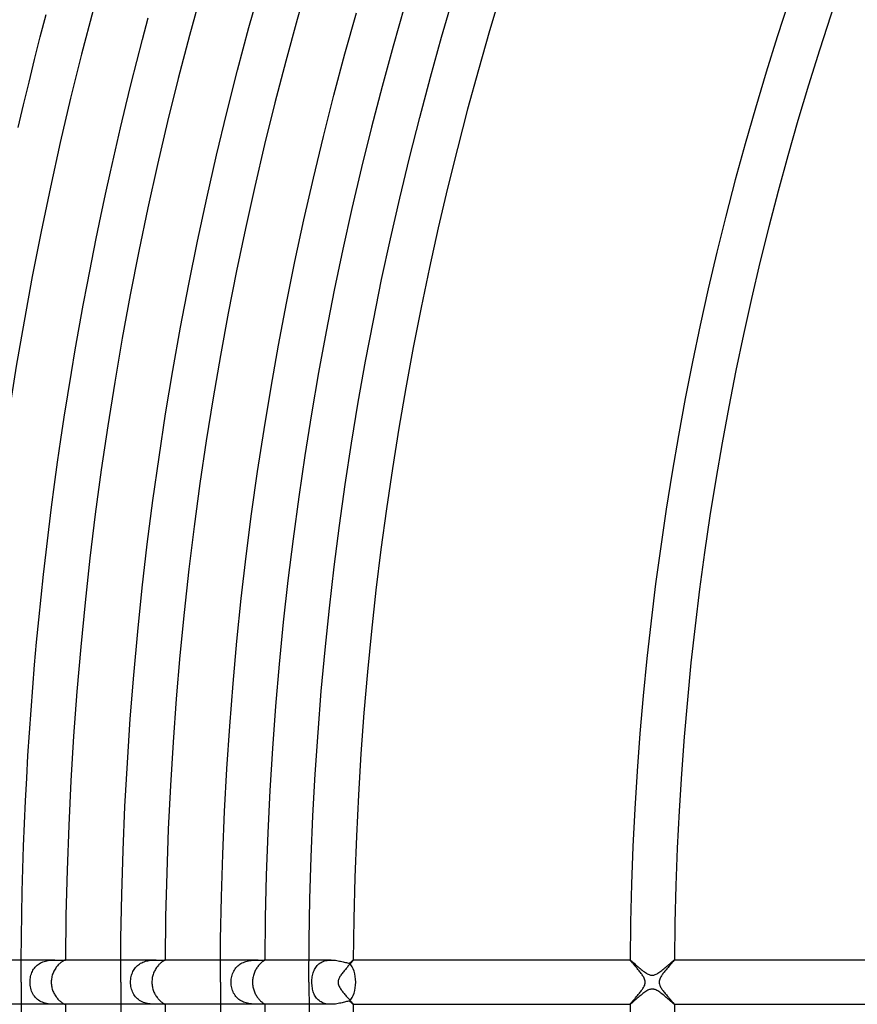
# Model space of a CAD drawing. Header units: millimetres. Extents: x -535 to 535, y -535 to 535.
# Tile 21 of 106: x -336 to -260, y -2 to 87. Entities that reach past the tile are written whole.
import ezdxf

# ---------------------------------------------------------------- set-up
doc = ezdxf.new("R2010")
doc.units = ezdxf.units.MM
doc.layers.add('HIDDEN', color=7, linetype='Continuous')
doc.layers.add('THICK', color=7, linetype='Continuous')

msp = doc.modelspace()

# ---------------------------------------------------------------- linework, layer by layer
at = {"layer": 'HIDDEN'}
for p, q in [((-332.965, 2), (-335.994, 2)), ((-334.255, 1.732), (-334.144, 1.788)), ((-334.144, 1.788), (-334.03, 1.835)), ((-334.03, 1.835), (-333.913, 1.876)), ((-333.913, 1.876), (-333.794, 1.91)), ((-333.794, 1.91), (-333.673, 1.938)), ((-333.673, 1.938), (-333.551, 1.96)), ((-333.551, 1.96), (-333.43, 1.976)), ((-333.43, 1.976), (-333.31, 1.988)), ((-333.31, 1.988), (-333.192, 1.995)), ((-333.192, 1.995), (-333.077, 1.999)), ((-333.077, 1.999), (-332.965, 2)), ((-332.965, 2), (-332.857, 1.999)), ((-332.857, 1.999), (-332.752, 1.997)), ((-332.752, 1.997), (-332.653, 1.993)), ((-332.653, 1.993), (-332.559, 1.99)), ((-332.559, 1.99), (-332.471, 1.987)), ((-332.471, 1.987), (-332.389, 1.984)), ((-332.389, 1.984), (-332.314, 1.982)), ((-332.314, 1.982), (-332.246, 1.982)), ((-332.246, 1.982), (-332.186, 1.982)), ((-332.186, 1.982), (-332.134, 1.984)), ((-332.134, 1.984), (-332.09, 1.987)), ((-332.09, 1.987), (-332.055, 1.99)), ((-332.055, 1.99), (-332.028, 1.993)), ((-332.028, 1.993), (-332.009, 1.996)), ((-332.009, 1.996), (-331.998, 1.999)), ((-331.998, 1.999), (-331.994, 2)), ((-331.994, 2), (-331.994, 2)), ((-331.994, 2), (-331.994, 2)), ((-331.994, 2), (-331.994, 2)), ((-331.994, 2), (-331.994, 2)), ((-331.994, 2), (-331.994, 2)), ((-331.994, 2), (-331.994, 2)), ((-323.79, 2), (-326.994, 2)), ((-325.102, 1.757), (-324.995, 1.806)), ((-324.995, 1.806), (-324.884, 1.848)), ((-324.884, 1.848), (-324.771, 1.884)), ((-324.771, 1.884), (-324.658, 1.914)), ((-324.658, 1.914), (-324.544, 1.939)), ((-324.544, 1.939), (-324.43, 1.959)), ((-324.43, 1.959), (-324.317, 1.974)), ((-324.317, 1.974), (-324.206, 1.985)), ((-324.206, 1.985), (-324.097, 1.992)), ((-324.097, 1.992), (-323.992, 1.997)), ((-323.992, 1.997), (-323.889, 1.999)), ((-323.889, 1.999), (-323.79, 2)), ((-323.79, 2), (-323.687, 1.999)), ((-323.687, 1.999), (-323.588, 1.998)), ((-323.588, 1.998), (-323.494, 1.996)), ((-323.494, 1.996), (-323.406, 1.994)), ((-323.406, 1.994), (-323.324, 1.993)), ((-323.324, 1.993), (-323.249, 1.993)), ((-323.249, 1.993), (-323.184, 1.993)), ((-323.184, 1.993), (-323.128, 1.994)), ((-323.128, 1.994), (-323.082, 1.996)), ((-323.082, 1.996), (-323.045, 1.998)), ((-323.045, 1.998), (-323.018, 1.999)), ((-323.018, 1.999), (-323.001, 2)), ((-323.001, 2), (-322.999, 2)), ((-322.999, 2), (-322.997, 2)), ((-322.997, 2), (-322.996, 2)), ((-322.996, 2), (-322.995, 1.999)), ((-322.995, 1.999), (-322.994, 1.999)), ((-322.994, 1.999), (-322.994, 1.999)), ((-314.577, 2), (-317.994, 2)), ((-316.031, 1.739), (-315.919, 1.79)), ((-315.919, 1.79), (-315.805, 1.835)), ((-315.805, 1.835), (-315.687, 1.874)), ((-315.687, 1.874), (-315.569, 1.906)), ((-315.569, 1.906), (-315.451, 1.932)), ((-315.451, 1.932), (-315.334, 1.953)), ((-315.334, 1.953), (-315.218, 1.969)), ((-315.218, 1.969), (-315.103, 1.981)), ((-315.103, 1.981), (-314.991, 1.989)), ((-314.991, 1.989), (-314.882, 1.995)), ((-314.882, 1.995), (-314.776, 1.998)), ((-314.776, 1.998), (-314.674, 2)), ((-314.674, 2), (-314.576, 2)), ((-314.576, 2), (-314.468, 2)), ((-314.468, 2), (-314.37, 1.999)), ((-314.37, 1.999), (-314.282, 1.999)), ((-314.282, 1.999), (-314.204, 1.999)), ((-314.204, 1.999), (-314.138, 1.999)), ((-314.138, 1.999), (-314.085, 2)), ((-314.085, 2), (-314.044, 2)), ((-313.994, 2), (-314.045, 2)), ((-314.044, 2), (-314.029, 2)), ((-314.029, 2), (-314.016, 2)), ((-314.016, 2), (-314.006, 1.999)), ((-314.006, 1.999), (-313.999, 1.997)), ((-313.999, 1.997), (-313.995, 1.995)), ((-313.995, 1.995), (-313.994, 1.993)), ((-307.999, 2), (-309.995, 2)), ((-309.005, 1.725), (-308.91, 1.784)), ((-308.91, 1.784), (-308.81, 1.836)), ((-308.81, 1.836), (-308.705, 1.881)), ((-308.705, 1.881), (-308.594, 1.919)), ((-308.594, 1.919), (-308.479, 1.949)), ((-308.479, 1.949), (-308.362, 1.972)), ((-308.362, 1.972), (-308.242, 1.988)), ((-308.242, 1.988), (-308.12, 1.997)), ((-308.12, 1.997), (-307.997, 2)), ((-307.997, 2), (-307.869, 1.997)), ((-307.869, 1.997), (-307.742, 1.988)), ((-307.742, 1.988), (-307.616, 1.974)), ((-307.616, 1.974), (-307.492, 1.957)), ((-307.492, 1.957), (-307.37, 1.936)), ((-307.37, 1.936), (-307.251, 1.912)), ((-307.251, 1.912), (-307.135, 1.887)), ((-307.135, 1.887), (-307.023, 1.861)), ((-307.023, 1.861), (-306.914, 1.834)), ((-306.914, 1.834), (-306.81, 1.809)), ((-306.81, 1.809), (-306.709, 1.784)), ((-306.709, 1.784), (-306.611, 1.762)), ((-306.303, 1.751), (-306.264, 1.785)), ((-306.264, 1.785), (-306.227, 1.817)), ((-306.227, 1.817), (-306.193, 1.847)), ((-306.193, 1.847), (-306.16, 1.874)), ((-306.16, 1.874), (-306.131, 1.899)), ((-306.131, 1.899), (-306.103, 1.922)), ((-306.103, 1.922), (-306.079, 1.942)), ((-306.079, 1.942), (-306.057, 1.96)), ((-306.057, 1.96), (-306.038, 1.974)), ((-306.038, 1.974), (-306.023, 1.985)), ((-306.023, 1.985), (-306.011, 1.993)), ((-306.011, 1.993), (-306.002, 1.998)), ((-306.002, 1.998), (-305.996, 2)), ((-305.996, 2), (-305.995, 2)), ((-305.995, 2), (-305.995, 2)), ((-305.995, 2), (-305.994, 1.999)), ((-305.994, 1.999), (-305.994, 1.999)), ((-305.994, 1.999), (-305.994, 1.998)), ((-305.994, 1.998), (-305.993, 1.997)), ((-280.993, 1.998), (-280.993, 1.999)), ((-280.993, 1.999), (-280.992, 1.999)), ((-280.993, 1.997), (-280.993, 1.998)), ((-280.992, 1.999), (-280.992, 2)), ((-280.992, 2), (-280.991, 2)), ((-280.991, 2), (-280.99, 2)), ((-280.99, 2), (-280.979, 1.995)), ((-280.979, 1.995), (-280.959, 1.982)), ((-280.959, 1.982), (-280.93, 1.96)), ((-280.93, 1.96), (-280.892, 1.929)), ((-280.892, 1.929), (-280.846, 1.89)), ((-280.846, 1.89), (-280.794, 1.845)), ((-280.794, 1.845), (-280.734, 1.793)), ((-280.734, 1.793), (-280.669, 1.735)), ((-277.272, 1.777), (-277.209, 1.832)), ((-277.209, 1.832), (-277.152, 1.881)), ((-277.152, 1.881), (-277.103, 1.922)), ((-277.103, 1.922), (-277.062, 1.955)), ((-277.062, 1.955), (-277.03, 1.98)), ((-277.03, 1.98), (-277.008, 1.995)), ((-277.008, 1.995), (-276.995, 2)), ((-276.995, 2), (-276.995, 2)), ((-276.995, 2), (-276.994, 2)), ((-276.994, 2), (-276.993, 1.999)), ((-276.993, 1.999), (-276.993, 1.999)), ((-276.993, 1.999), (-276.993, 1.998)), ((-276.993, 1.998), (-276.993, 1.997)), ((-335.028, 0.86), (-334.98, 0.968)), ((-334.98, 0.968), (-334.925, 1.072)), ((-334.925, 1.072), (-334.864, 1.173)), ((-334.864, 1.173), (-334.796, 1.269)), ((-334.796, 1.269), (-334.722, 1.361)), ((-334.722, 1.361), (-334.64, 1.448)), ((-334.64, 1.448), (-334.553, 1.528)), ((-334.553, 1.528), (-334.459, 1.603)), ((-334.459, 1.603), (-334.36, 1.671)), ((-334.36, 1.671), (-334.255, 1.732)), ((-325.95, 0.845), (-325.902, 0.952)), ((-325.902, 0.952), (-325.849, 1.054)), ((-325.849, 1.054), (-325.789, 1.153)), ((-325.789, 1.153), (-325.723, 1.247)), ((-325.723, 1.247), (-325.652, 1.336)), ((-325.652, 1.336), (-325.574, 1.42)), ((-325.574, 1.42), (-325.49, 1.5)), ((-325.49, 1.5), (-325.4, 1.574)), ((-325.4, 1.574), (-325.305, 1.641)), ((-325.305, 1.641), (-325.206, 1.702)), ((-325.206, 1.702), (-325.102, 1.757)), ((-316.851, 0.874), (-316.798, 0.985)), ((-316.798, 0.985), (-316.738, 1.091)), ((-316.738, 1.091), (-316.672, 1.192)), ((-316.672, 1.192), (-316.599, 1.288)), ((-316.599, 1.288), (-316.519, 1.378)), ((-316.519, 1.378), (-316.433, 1.463)), ((-316.433, 1.463), (-316.341, 1.542)), ((-316.341, 1.542), (-316.242, 1.615)), ((-316.242, 1.615), (-316.138, 1.68)), ((-316.138, 1.68), (-316.031, 1.739)), ((-309.62, 0.833), (-309.584, 0.942)), ((-309.584, 0.942), (-309.543, 1.048)), ((-309.543, 1.048), (-309.497, 1.149)), ((-309.497, 1.149), (-309.445, 1.246)), ((-309.445, 1.246), (-309.387, 1.339)), ((-309.387, 1.339), (-309.323, 1.427)), ((-309.323, 1.427), (-309.253, 1.51)), ((-309.253, 1.51), (-309.176, 1.588)), ((-309.176, 1.588), (-309.093, 1.66)), ((-309.093, 1.66), (-309.005, 1.725)), ((-306.611, 1.762), (-306.517, 1.742)), ((-306.517, 1.742), (-306.428, 1.726)), ((-306.428, 1.726), (-306.344, 1.715)), ((-306.344, 1.715), (-306.303, 1.751)), ((-280.669, 1.735), (-280.597, 1.672)), ((-280.597, 1.672), (-280.521, 1.605)), ((-280.521, 1.605), (-280.44, 1.534)), ((-280.44, 1.534), (-280.355, 1.459)), ((-280.355, 1.459), (-280.266, 1.382)), ((-280.266, 1.382), (-280.174, 1.304)), ((-280.174, 1.304), (-280.081, 1.225)), ((-280.081, 1.225), (-279.987, 1.147)), ((-279.987, 1.147), (-279.893, 1.071)), ((-279.893, 1.071), (-279.8, 0.999)), ((-279.8, 0.999), (-279.707, 0.93)), ((-279.707, 0.93), (-279.616, 0.866)), ((-278.386, 0.864), (-278.296, 0.926)), ((-278.296, 0.926), (-278.206, 0.992)), ((-278.206, 0.992), (-278.116, 1.062)), ((-278.116, 1.062), (-278.024, 1.134)), ((-278.024, 1.134), (-277.933, 1.209)), ((-277.933, 1.209), (-277.843, 1.284)), ((-277.843, 1.284), (-277.753, 1.36)), ((-277.753, 1.36), (-277.665, 1.435)), ((-277.665, 1.435), (-277.579, 1.509)), ((-277.579, 1.509), (-277.496, 1.582)), ((-277.496, 1.582), (-277.417, 1.651)), ((-277.417, 1.651), (-277.342, 1.717)), ((-277.342, 1.717), (-277.272, 1.777)), ((-335.19, 0), (-335.187, 0.132)), ((-335.186, -0.14), (-335.19, 0)), ((-335.187, 0.132), (-335.177, 0.261)), ((-335.177, 0.261), (-335.159, 0.388)), ((-335.159, 0.388), (-335.136, 0.512)), ((-335.136, 0.512), (-335.106, 0.632)), ((-335.106, 0.632), (-335.07, 0.748)), ((-335.07, 0.748), (-335.028, 0.86)), ((-326.111, 0), (-326.108, 0.126)), ((-326.107, -0.131), (-326.111, 0)), ((-326.108, 0.126), (-326.098, 0.252)), ((-326.098, 0.252), (-326.081, 0.377)), ((-326.081, 0.377), (-326.058, 0.499)), ((-326.058, 0.499), (-326.028, 0.618)), ((-326.028, 0.618), (-325.992, 0.733)), ((-325.992, 0.733), (-325.95, 0.845)), ((-317.029, 0), (-317.026, 0.13)), ((-317.026, -0.129), (-317.029, 0)), ((-317.026, 0.13), (-317.015, 0.259)), ((-317.015, 0.259), (-316.996, 0.388)), ((-316.996, 0.388), (-316.971, 0.515)), ((-316.971, 0.515), (-316.938, 0.639)), ((-316.938, 0.639), (-316.898, 0.759)), ((-316.898, 0.759), (-316.851, 0.874)), ((-309.732, 0), (-309.73, 0.123)), ((-309.73, 0.123), (-309.724, 0.245)), ((-309.724, 0.245), (-309.712, 0.367)), ((-309.712, 0.367), (-309.696, 0.487)), ((-309.696, 0.487), (-309.676, 0.605)), ((-309.676, 0.605), (-309.65, 0.721)), ((-309.65, 0.721), (-309.62, 0.833)), ((-279.616, 0.866), (-279.526, 0.809)), ((-279.526, 0.809), (-279.439, 0.758)), ((-279.439, 0.758), (-279.357, 0.715)), ((-279.357, 0.715), (-279.283, 0.683)), ((-279.283, 0.683), (-279.216, 0.659)), ((-279.216, 0.659), (-279.156, 0.643)), ((-279.156, 0.643), (-279.103, 0.633)), ((-279.103, 0.633), (-279.051, 0.627)), ((-279.051, 0.627), (-279, 0.625)), ((-279, 0.625), (-278.948, 0.627)), ((-278.948, 0.627), (-278.896, 0.633)), ((-278.896, 0.633), (-278.844, 0.643)), ((-278.844, 0.643), (-278.785, 0.658)), ((-278.785, 0.658), (-278.718, 0.682)), ((-278.718, 0.682), (-278.643, 0.714)), ((-278.643, 0.714), (-278.56, 0.757)), ((-278.56, 0.757), (-278.474, 0.807)), ((-278.474, 0.807), (-278.386, 0.864)), ((-335.175, -0.279), (-335.186, -0.14)), ((-335.155, -0.416), (-335.175, -0.279)), ((-335.127, -0.55), (-335.155, -0.416)), ((-335.091, -0.682), (-335.127, -0.55)), ((-335.048, -0.81), (-335.091, -0.682)), ((-334.996, -0.934), (-335.048, -0.81)), ((-326.097, -0.262), (-326.107, -0.131)), ((-326.078, -0.391), (-326.097, -0.262)), ((-326.053, -0.519), (-326.078, -0.391)), ((-326.02, -0.644), (-326.053, -0.519)), ((-325.981, -0.766), (-326.02, -0.644)), ((-325.933, -0.885), (-325.981, -0.766)), ((-325.879, -0.999), (-325.933, -0.885)), ((-317.015, -0.257), (-317.026, -0.129)), ((-316.997, -0.385), (-317.015, -0.257)), ((-316.972, -0.51), (-316.997, -0.385)), ((-316.94, -0.633), (-316.972, -0.51)), ((-316.9, -0.753), (-316.94, -0.633)), ((-316.854, -0.869), (-316.9, -0.753)), ((-316.8, -0.982), (-316.854, -0.869)), ((-309.73, -0.131), (-309.732, 0)), ((-309.722, -0.261), (-309.73, -0.131)), ((-309.709, -0.39), (-309.722, -0.261)), ((-309.692, -0.515), (-309.709, -0.39)), ((-309.669, -0.636), (-309.692, -0.515)), ((-309.642, -0.752), (-309.669, -0.636)), ((-309.61, -0.864), (-309.642, -0.752)), ((-309.574, -0.971), (-309.61, -0.864)), ((-279.568, -0.835), (-279.654, -0.893)), ((-279.484, -0.783), (-279.568, -0.835)), ((-279.4, -0.737), (-279.484, -0.783)), ((-279.321, -0.699), (-279.4, -0.737)), ((-279.251, -0.671), (-279.321, -0.699)), ((-279.187, -0.651), (-279.251, -0.671)), ((-279.13, -0.637), (-279.187, -0.651)), ((-279.076, -0.629), (-279.13, -0.637)), ((-279.023, -0.625), (-279.076, -0.629)), ((-278.97, -0.625), (-279.023, -0.625)), ((-278.917, -0.63), (-278.97, -0.625)), ((-278.864, -0.638), (-278.917, -0.63)), ((-278.806, -0.652), (-278.864, -0.638)), ((-278.741, -0.674), (-278.806, -0.652)), ((-278.667, -0.704), (-278.741, -0.674)), ((-278.585, -0.743), (-278.667, -0.704)), ((-278.496, -0.794), (-278.585, -0.743)), ((-278.404, -0.852), (-278.496, -0.794)), ((-278.31, -0.916), (-278.404, -0.852)), ((-334.936, -1.052), (-334.996, -0.934)), ((-334.869, -1.166), (-334.936, -1.052)), ((-334.793, -1.274), (-334.869, -1.166)), ((-334.71, -1.375), (-334.793, -1.274)), ((-334.619, -1.469), (-334.71, -1.375)), ((-334.52, -1.555), (-334.619, -1.469)), ((-334.415, -1.634), (-334.52, -1.555)), ((-334.304, -1.705), (-334.415, -1.634)), ((-334.189, -1.767), (-334.304, -1.705)), ((-334.069, -1.82), (-334.189, -1.767)), ((-325.816, -1.11), (-325.879, -0.999)), ((-325.747, -1.215), (-325.816, -1.11)), ((-325.67, -1.314), (-325.747, -1.215)), ((-325.586, -1.408), (-325.67, -1.314)), ((-325.495, -1.495), (-325.586, -1.408)), ((-325.397, -1.576), (-325.495, -1.495)), ((-325.294, -1.648), (-325.397, -1.576)), ((-325.186, -1.713), (-325.294, -1.648)), ((-325.073, -1.771), (-325.186, -1.713)), ((-324.955, -1.822), (-325.073, -1.771)), ((-316.738, -1.091), (-316.8, -0.982)), ((-316.67, -1.194), (-316.738, -1.091)), ((-316.595, -1.293), (-316.67, -1.194)), ((-316.512, -1.385), (-316.595, -1.293)), ((-316.423, -1.472), (-316.512, -1.385)), ((-316.328, -1.552), (-316.423, -1.472)), ((-316.227, -1.624), (-316.328, -1.552)), ((-316.122, -1.69), (-316.227, -1.624)), ((-316.011, -1.749), (-316.122, -1.69)), ((-315.897, -1.8), (-316.011, -1.749)), ((-309.532, -1.073), (-309.574, -0.971)), ((-309.485, -1.172), (-309.532, -1.073)), ((-309.432, -1.267), (-309.485, -1.172)), ((-309.374, -1.358), (-309.432, -1.267)), ((-309.31, -1.443), (-309.374, -1.358)), ((-309.24, -1.524), (-309.31, -1.443)), ((-309.164, -1.6), (-309.24, -1.524)), ((-309.081, -1.669), (-309.164, -1.6)), ((-308.993, -1.733), (-309.081, -1.669)), ((-308.899, -1.79), (-308.993, -1.733)), ((-306.595, -1.758), (-306.691, -1.78)), ((-306.505, -1.74), (-306.595, -1.758)), ((-306.421, -1.725), (-306.505, -1.74)), ((-306.344, -1.716), (-306.421, -1.725)), ((-306.303, -1.751), (-306.344, -1.715)), ((-306.264, -1.785), (-306.303, -1.751)), ((-280.661, -1.729), (-280.727, -1.787)), ((-280.59, -1.666), (-280.661, -1.729)), ((-280.513, -1.598), (-280.59, -1.666)), ((-280.434, -1.528), (-280.513, -1.598)), ((-280.351, -1.456), (-280.434, -1.528)), ((-280.267, -1.383), (-280.351, -1.456)), ((-280.181, -1.309), (-280.267, -1.383)), ((-280.093, -1.235), (-280.181, -1.309)), ((-280.005, -1.162), (-280.093, -1.235)), ((-279.917, -1.091), (-280.005, -1.162)), ((-279.829, -1.022), (-279.917, -1.091)), ((-279.741, -0.956), (-279.829, -1.022)), ((-279.654, -0.893), (-279.741, -0.956)), ((-278.214, -0.986), (-278.31, -0.916)), ((-278.117, -1.06), (-278.214, -0.986)), ((-278.02, -1.138), (-278.117, -1.06)), ((-277.923, -1.218), (-278.02, -1.138)), ((-277.826, -1.298), (-277.923, -1.218)), ((-277.732, -1.378), (-277.826, -1.298)), ((-277.642, -1.455), (-277.732, -1.378)), ((-277.556, -1.53), (-277.642, -1.455)), ((-277.474, -1.602), (-277.556, -1.53)), ((-277.396, -1.669), (-277.474, -1.602)), ((-277.324, -1.733), (-277.396, -1.669)), ((-277.257, -1.791), (-277.324, -1.733)), ((-332.965, -2), (-335.994, -2)), ((-333.945, -1.866), (-334.069, -1.82)), ((-333.819, -1.904), (-333.945, -1.866)), ((-333.692, -1.934), (-333.819, -1.904)), ((-333.565, -1.958), (-333.692, -1.934)), ((-333.44, -1.975), (-333.565, -1.958)), ((-333.316, -1.987), (-333.44, -1.975)), ((-333.195, -1.995), (-333.316, -1.987)), ((-333.078, -1.999), (-333.195, -1.995)), ((-332.965, -2), (-333.078, -1.999)), ((-332.847, -1.999), (-332.965, -2)), ((-332.734, -1.996), (-332.847, -1.999)), ((-332.627, -1.993), (-332.734, -1.996)), ((-332.524, -1.989), (-332.627, -1.993)), ((-332.429, -1.985), (-332.524, -1.989)), ((-332.34, -1.983), (-332.429, -1.985)), ((-332.26, -1.982), (-332.34, -1.983)), ((-332.189, -1.982), (-332.26, -1.982)), ((-332.13, -1.984), (-332.189, -1.982)), ((-332.081, -1.987), (-332.13, -1.984)), ((-332.043, -1.991), (-332.081, -1.987)), ((-332.015, -1.995), (-332.043, -1.991)), ((-331.999, -1.998), (-332.015, -1.995)), ((-331.994, -2), (-331.999, -1.998)), ((-331.994, -2), (-331.994, -2)), ((-331.994, -2), (-331.994, -2)), ((-331.994, -2), (-331.994, -2)), ((-331.994, -2), (-331.994, -2)), ((-331.994, -2), (-331.994, -2)), ((-331.994, -2), (-331.994, -2)), ((-323.789, -2), (-326.994, -2)), ((-324.835, -1.865), (-324.955, -1.822)), ((-324.714, -1.9), (-324.835, -1.865)), ((-324.592, -1.929), (-324.714, -1.9)), ((-324.47, -1.952), (-324.592, -1.929)), ((-324.35, -1.97), (-324.47, -1.952)), ((-324.232, -1.982), (-324.35, -1.97)), ((-324.116, -1.991), (-324.232, -1.982)), ((-324.004, -1.996), (-324.116, -1.991)), ((-323.896, -1.999), (-324.004, -1.996)), ((-323.79, -2), (-323.896, -1.999)), ((-323.685, -2), (-323.79, -2)), ((-323.584, -1.998), (-323.685, -2)), ((-323.489, -1.996), (-323.584, -1.998)), ((-323.4, -1.994), (-323.489, -1.996)), ((-323.318, -1.993), (-323.4, -1.994)), ((-323.244, -1.993), (-323.318, -1.993)), ((-323.18, -1.993), (-323.244, -1.993)), ((-323.125, -1.994), (-323.18, -1.993)), ((-323.079, -1.996), (-323.125, -1.994)), ((-323.043, -1.998), (-323.079, -1.996)), ((-323.017, -1.999), (-323.043, -1.998)), ((-323.001, -2), (-323.017, -1.999)), ((-322.999, -2), (-323.001, -2)), ((-322.997, -2), (-322.999, -2)), ((-322.996, -2), (-322.997, -2)), ((-322.995, -1.999), (-322.996, -2)), ((-322.994, -1.999), (-322.995, -1.999)), ((-322.994, -1.999), (-322.994, -1.999)), ((-314.576, -2), (-317.994, -2)), ((-315.782, -1.843), (-315.897, -1.8)), ((-315.665, -1.88), (-315.782, -1.843)), ((-315.547, -1.911), (-315.665, -1.88)), ((-315.429, -1.936), (-315.547, -1.911)), ((-315.313, -1.956), (-315.429, -1.936)), ((-315.199, -1.971), (-315.313, -1.956)), ((-315.087, -1.982), (-315.199, -1.971)), ((-314.978, -1.99), (-315.087, -1.982)), ((-314.872, -1.995), (-314.978, -1.99)), ((-314.77, -1.998), (-314.872, -1.995)), ((-314.671, -2), (-314.77, -1.998)), ((-314.577, -2), (-314.671, -2)), ((-314.469, -2), (-314.577, -2)), ((-314.37, -1.999), (-314.469, -2)), ((-314.282, -1.999), (-314.37, -1.999)), ((-314.205, -1.999), (-314.282, -1.999)), ((-314.139, -1.999), (-314.205, -1.999)), ((-314.086, -2), (-314.139, -1.999)), ((-314.044, -2), (-314.086, -2)), ((-314.028, -2), (-314.044, -2)), ((-313.994, -2), (-314.044, -2)), ((-314.016, -2), (-314.028, -2)), ((-314.006, -1.999), (-314.016, -2)), ((-313.999, -1.997), (-314.006, -1.999)), ((-313.995, -1.995), (-313.999, -1.997)), ((-313.994, -1.993), (-313.995, -1.995)), ((-308, -2), (-309.994, -2)), ((-308.799, -1.841), (-308.899, -1.79)), ((-308.695, -1.885), (-308.799, -1.841)), ((-308.587, -1.921), (-308.695, -1.885)), ((-308.474, -1.95), (-308.587, -1.921)), ((-308.358, -1.973), (-308.474, -1.95)), ((-308.239, -1.988), (-308.358, -1.973)), ((-308.119, -1.997), (-308.239, -1.988)), ((-307.998, -2), (-308.119, -1.997)), ((-307.868, -1.997), (-307.998, -2)), ((-307.738, -1.988), (-307.868, -1.997)), ((-307.609, -1.974), (-307.738, -1.988)), ((-307.483, -1.955), (-307.609, -1.974)), ((-307.359, -1.934), (-307.483, -1.955)), ((-307.238, -1.909), (-307.359, -1.934)), ((-307.12, -1.883), (-307.238, -1.909)), ((-307.007, -1.857), (-307.12, -1.883)), ((-306.897, -1.83), (-307.007, -1.857)), ((-306.791, -1.804), (-306.897, -1.83)), ((-306.691, -1.78), (-306.791, -1.804)), ((-306.227, -1.817), (-306.264, -1.785)), ((-306.193, -1.846), (-306.227, -1.817)), ((-306.16, -1.874), (-306.193, -1.846)), ((-306.131, -1.899), (-306.16, -1.874)), ((-306.103, -1.922), (-306.131, -1.899)), ((-306.079, -1.942), (-306.103, -1.922)), ((-306.057, -1.96), (-306.079, -1.942)), ((-306.039, -1.974), (-306.057, -1.96)), ((-306.023, -1.985), (-306.039, -1.974)), ((-306.011, -1.993), (-306.023, -1.985)), ((-306.002, -1.998), (-306.011, -1.993)), ((-305.996, -2), (-306.002, -1.998)), ((-305.995, -2), (-305.996, -2)), ((-305.994, -1.999), (-305.995, -2)), ((-305.995, -2), (-305.995, -2)), ((-305.993, -1.998), (-305.994, -1.998)), ((-305.994, -1.998), (-305.994, -1.999)), ((-305.994, -1.999), (-305.994, -1.999)), ((-280.993, -1.998), (-280.993, -1.998)), ((-280.993, -1.999), (-280.993, -1.998)), ((-280.992, -1.999), (-280.993, -1.999)), ((-280.992, -2), (-280.992, -1.999)), ((-280.991, -2), (-280.992, -2)), ((-280.99, -2), (-280.991, -2)), ((-280.978, -1.995), (-280.99, -2)), ((-280.957, -1.981), (-280.978, -1.995)), ((-280.927, -1.957), (-280.957, -1.981)), ((-280.888, -1.926), (-280.927, -1.957)), ((-280.841, -1.886), (-280.888, -1.926)), ((-280.788, -1.84), (-280.841, -1.886)), ((-280.727, -1.787), (-280.788, -1.84)), ((-277.196, -1.843), (-277.257, -1.791)), ((-277.142, -1.889), (-277.196, -1.843)), ((-277.096, -1.928), (-277.142, -1.889)), ((-277.057, -1.959), (-277.096, -1.928)), ((-277.028, -1.982), (-277.057, -1.959)), ((-277.007, -1.995), (-277.028, -1.982)), ((-276.995, -2), (-277.007, -1.995)), ((-276.994, -2), (-276.995, -2)), ((-276.995, -2), (-276.995, -2)), ((-276.993, -1.999), (-276.994, -2)), ((-276.993, -1.998), (-276.993, -1.998)), ((-276.993, -1.998), (-276.993, -1.999)), ((-276.993, -1.999), (-276.993, -1.999))]:
    msp.add_line(p, q, dxfattribs=at)
for start_param, end_param in [(-1.570796, -0.54011), (-2.601482, -1.570796)]:
    msp.add_ellipse((-306.951, 0), major_axis=(0, 2), ratio=0.59016, start_param=start_param, end_param=end_param, dxfattribs=at)
at = {"layer": 'THICK'}
for p, q in [((-315.426, 86.229), (-314.357, 90.049)), ((-298.014, 85.367), (-296.957, 88.976)), ((-334.266, 85.39), (-333.738, 87.428)), ((-306.745, 83.856), (-305.705, 87.57)), ((-325.032, 85.147), (-324.507, 87.128)), ((-316.449, 82.397), (-315.426, 86.229)), ((-334.78, 83.35), (-334.266, 85.39)), ((-325.546, 83.163), (-325.032, 85.147)), ((-299.028, 81.746), (-298.014, 85.367)), ((-307.739, 80.129), (-306.745, 83.856)), ((-335.283, 81.306), (-334.78, 83.35)), ((-326.047, 81.175), (-325.546, 83.163)), ((-317.425, 78.552), (-316.449, 82.397)), ((-335.772, 79.259), (-335.283, 81.306)), ((-326.536, 79.185), (-326.047, 81.175)), ((-299.997, 78.113), (-299.028, 81.746)), ((-308.688, 76.39), (-307.739, 80.129)), ((-336.249, 77.209), (-335.772, 79.259)), ((-327.013, 77.191), (-326.536, 79.185)), ((-318.354, 74.696), (-317.425, 78.552)), ((-300.923, 74.469), (-299.997, 78.113)), ((-327.478, 75.195), (-327.013, 77.191)), ((-309.592, 72.641), (-308.688, 76.39)), ((-327.93, 73.196), (-327.478, 75.195)), ((-319.237, 70.83), (-318.354, 74.696)), ((-301.804, 70.813), (-300.923, 74.469)), ((-328.371, 71.194), (-327.93, 73.196)), ((-310.451, 68.88), (-309.592, 72.641)), ((-328.799, 69.19), (-328.371, 71.194)), ((-320.073, 66.952), (-319.237, 70.83)), ((-302.64, 67.147), (-301.804, 70.813)), ((-329.215, 67.183), (-328.799, 69.19)), ((-311.263, 65.109), (-310.451, 68.88)), ((-329.619, 65.173), (-329.215, 67.183)), ((-320.861, 63.065), (-320.073, 66.952)), ((-303.433, 63.471), (-302.64, 67.147)), ((-330.01, 63.161), (-329.619, 65.173)), ((-312.03, 61.329), (-311.263, 65.109)), ((-330.389, 61.147), (-330.01, 63.161)), ((-304.18, 59.786), (-303.433, 63.471)), ((-321.602, 59.168), (-320.861, 63.065)), ((-330.756, 59.131), (-330.389, 61.147)), ((-312.751, 57.54), (-312.03, 61.329)), ((-304.883, 56.092), (-304.18, 59.786)), ((-331.111, 57.112), (-330.756, 59.131)), ((-322.296, 55.263), (-321.602, 59.168)), ((-331.453, 55.091), (-331.111, 57.112)), ((-313.426, 53.742), (-312.751, 57.54)), ((-305.541, 52.39), (-304.883, 56.092)), ((-322.943, 51.35), (-322.296, 55.263)), ((-331.783, 53.068), (-331.453, 55.091)), ((-314.055, 49.937), (-313.426, 53.742)), ((-332.1, 51.043), (-331.783, 53.068)), ((-306.154, 48.68), (-305.541, 52.39)), ((-332.405, 49.016), (-332.1, 51.043)), ((-323.542, 47.429), (-322.943, 51.35)), ((-314.637, 46.124), (-314.055, 49.937)), ((-332.698, 46.988), (-332.405, 49.016)), ((-306.722, 44.963), (-306.154, 48.68)), ((-324.094, 43.501), (-323.542, 47.429)), ((-332.979, 44.957), (-332.698, 46.988)), ((-315.174, 42.304), (-314.637, 46.124)), ((-333.247, 42.925), (-332.979, 44.957)), ((-307.245, 41.24), (-306.722, 44.963)), ((-333.502, 40.892), (-333.247, 42.925)), ((-324.597, 39.567), (-324.094, 43.501)), ((-315.664, 38.478), (-315.174, 42.304)), ((-307.722, 37.51), (-307.245, 41.24)), ((-333.746, 38.856), (-333.502, 40.892)), ((-325.053, 35.627), (-324.597, 39.567)), ((-333.977, 36.82), (-333.746, 38.856)), ((-316.107, 34.646), (-315.664, 38.478)), ((-308.155, 33.775), (-307.722, 37.51)), ((-334.195, 34.782), (-333.977, 36.82)), ((-325.462, 31.682), (-325.053, 35.627)), ((-334.401, 32.743), (-334.195, 34.782)), ((-316.504, 30.81), (-316.107, 34.646)), ((-308.542, 30.034), (-308.155, 33.775)), ((-334.594, 30.702), (-334.401, 32.743)), ((-325.822, 27.732), (-325.462, 31.682)), ((-334.775, 28.66), (-334.594, 30.702)), ((-316.854, 26.968), (-316.504, 30.81)), ((-308.883, 26.29), (-308.542, 30.034)), ((-334.944, 26.618), (-334.775, 28.66)), ((-326.134, 23.777), (-325.822, 27.732)), ((-317.158, 23.123), (-316.854, 26.968)), ((-335.1, 24.574), (-334.944, 26.618)), ((-309.179, 22.541), (-308.883, 26.29)), ((-335.244, 22.529), (-335.1, 24.574)), ((-326.399, 19.82), (-326.134, 23.777)), ((-335.375, 20.484), (-335.244, 22.529)), ((-317.415, 19.274), (-317.158, 23.123)), ((-309.43, 18.79), (-309.179, 22.541)), ((-335.494, 18.438), (-335.375, 20.484)), ((-326.615, 15.859), (-326.399, 19.82)), ((-317.626, 15.423), (-317.415, 19.274)), ((-309.635, 15.035), (-309.43, 18.79)), ((-335.6, 16.391), (-335.494, 18.438)), ((-335.694, 14.343), (-335.6, 16.391)), ((-326.784, 11.897), (-326.615, 15.859)), ((-317.789, 11.569), (-317.626, 15.423)), ((-335.775, 12.295), (-335.694, 14.343)), ((-309.795, 11.278), (-309.635, 15.035)), ((-335.844, 10.247), (-335.775, 12.295)), ((-326.904, 7.932), (-326.784, 11.897)), ((-317.906, 7.714), (-317.789, 11.569)), ((-309.909, 7.52), (-309.795, 11.278)), ((-335.9, 8.198), (-335.844, 10.247)), ((-335.944, 6.149), (-335.9, 8.198)), ((-326.976, 3.966), (-326.904, 7.932)), ((-317.977, 3.857), (-317.906, 7.714)), ((-309.977, 3.76), (-309.909, 7.52)), ((-335.975, 4.099), (-335.944, 6.149)), ((-335.994, 2.05), (-335.975, 4.099)), ((-327, 0), (-326.976, 3.966)), ((-318, 0), (-317.977, 3.857)), ((-310, 0), (-309.977, 3.76)), ((-335.994, 2), (-341.006, 2)), ((-336, 0), (-335.994, 2.05)), ((-332.358, 1.809), (-332.413, 1.767)), ((-332.306, 1.846), (-332.358, 1.809)), ((-332.257, 1.878), (-332.306, 1.846)), ((-332.211, 1.906), (-332.257, 1.878)), ((-332.169, 1.93), (-332.211, 1.906)), ((-332.131, 1.949), (-332.169, 1.93)), ((-332.097, 1.965), (-332.131, 1.949)), ((-332.068, 1.977), (-332.097, 1.965)), ((-332.043, 1.986), (-332.068, 1.977)), ((-332.024, 1.993), (-332.043, 1.986)), ((-332.009, 1.997), (-332.024, 1.993)), ((-331.999, 1.999), (-332.009, 1.997)), ((-331.994, 2), (-331.999, 1.999)), ((-326.994, 2), (-331.995, 2)), ((-323.328, 1.785), (-323.379, 1.742)), ((-323.279, 1.823), (-323.328, 1.785)), ((-323.233, 1.857), (-323.279, 1.823)), ((-323.19, 1.887), (-323.233, 1.857)), ((-323.15, 1.912), (-323.19, 1.887)), ((-323.115, 1.934), (-323.15, 1.912)), ((-323.083, 1.951), (-323.115, 1.934)), ((-323.056, 1.966), (-323.083, 1.951)), ((-323.034, 1.977), (-323.056, 1.966)), ((-323.017, 1.985), (-323.034, 1.977)), ((-323.004, 1.992), (-323.017, 1.985)), ((-322.996, 1.996), (-323.004, 1.992)), ((-322.994, 1.999), (-322.996, 1.996)), ((-317.994, 2), (-322.994, 2)), ((-314.258, 1.794), (-314.304, 1.755)), ((-314.215, 1.83), (-314.258, 1.794)), ((-314.175, 1.861), (-314.215, 1.83)), ((-314.138, 1.889), (-314.175, 1.861)), ((-314.105, 1.912), (-314.138, 1.889)), ((-314.076, 1.932), (-314.105, 1.912)), ((-314.051, 1.948), (-314.076, 1.932)), ((-314.031, 1.962), (-314.051, 1.948)), ((-314.015, 1.973), (-314.031, 1.962)), ((-314.003, 1.981), (-314.015, 1.973)), ((-313.996, 1.988), (-314.003, 1.981)), ((-313.994, 1.993), (-313.996, 1.988)), ((-309.995, 2), (-313.994, 2)), ((-306.131, 1.821), (-306.17, 1.776)), ((-306.096, 1.862), (-306.131, 1.821)), ((-306.066, 1.898), (-306.096, 1.862)), ((-306.04, 1.929), (-306.066, 1.898)), ((-306.02, 1.954), (-306.04, 1.929)), ((-306.006, 1.975), (-306.02, 1.954)), ((-305.997, 1.989), (-306.006, 1.975)), ((-305.993, 1.997), (-305.997, 1.989)), ((-280.99, 2), (-305.996, 2)), ((-280.99, 1.99), (-280.993, 1.997)), ((-280.982, 1.976), (-280.99, 1.99)), ((-280.969, 1.958), (-280.982, 1.976)), ((-280.952, 1.935), (-280.969, 1.958)), ((-280.929, 1.907), (-280.952, 1.935)), ((-280.902, 1.874), (-280.929, 1.907)), ((-280.871, 1.837), (-280.902, 1.874)), ((-280.836, 1.796), (-280.871, 1.837)), ((-280.797, 1.751), (-280.836, 1.796)), ((-277.156, 1.792), (-277.196, 1.746)), ((-277.119, 1.834), (-277.156, 1.792)), ((-277.087, 1.872), (-277.119, 1.834)), ((-277.059, 1.905), (-277.087, 1.872)), ((-277.036, 1.934), (-277.059, 1.905)), ((-277.017, 1.958), (-277.036, 1.934)), ((-277.004, 1.976), (-277.017, 1.958)), ((-276.996, 1.99), (-277.004, 1.976)), ((-276.993, 1.997), (-276.996, 1.99)), ((-249.99, 2), (-276.995, 2)), ((-333.071, 0.915), (-333.112, 0.821)), ((-333.027, 1.007), (-333.071, 0.915)), ((-332.979, 1.096), (-333.027, 1.007)), ((-332.929, 1.181), (-332.979, 1.096)), ((-332.875, 1.263), (-332.929, 1.181)), ((-332.82, 1.342), (-332.875, 1.263)), ((-332.763, 1.416), (-332.82, 1.342)), ((-332.704, 1.486), (-332.763, 1.416)), ((-332.645, 1.552), (-332.704, 1.486)), ((-332.586, 1.613), (-332.645, 1.552)), ((-332.527, 1.67), (-332.586, 1.613)), ((-332.469, 1.721), (-332.527, 1.67)), ((-332.413, 1.767), (-332.469, 1.721)), ((-323.997, 0.892), (-324.035, 0.8)), ((-323.956, 0.982), (-323.997, 0.892)), ((-323.911, 1.069), (-323.956, 0.982)), ((-323.864, 1.154), (-323.911, 1.069)), ((-323.815, 1.235), (-323.864, 1.154)), ((-323.763, 1.313), (-323.815, 1.235)), ((-323.709, 1.387), (-323.763, 1.313)), ((-323.655, 1.457), (-323.709, 1.387)), ((-323.599, 1.523), (-323.655, 1.457)), ((-323.543, 1.584), (-323.599, 1.523)), ((-323.488, 1.641), (-323.543, 1.584)), ((-323.433, 1.694), (-323.488, 1.641)), ((-323.379, 1.742), (-323.433, 1.694)), ((-314.886, 0.958), (-314.924, 0.87)), ((-314.844, 1.044), (-314.886, 0.958)), ((-314.801, 1.127), (-314.844, 1.044)), ((-314.755, 1.206), (-314.801, 1.127)), ((-314.707, 1.283), (-314.755, 1.206)), ((-314.657, 1.356), (-314.707, 1.283)), ((-314.606, 1.425), (-314.657, 1.356)), ((-314.555, 1.491), (-314.606, 1.425)), ((-314.503, 1.553), (-314.555, 1.491)), ((-314.452, 1.61), (-314.503, 1.553)), ((-314.401, 1.662), (-314.452, 1.61)), ((-314.352, 1.711), (-314.401, 1.662)), ((-314.304, 1.755), (-314.352, 1.711)), ((-306.891, 0.94), (-306.95, 0.866)), ((-306.831, 1.014), (-306.891, 0.94)), ((-306.771, 1.086), (-306.831, 1.014)), ((-306.71, 1.159), (-306.771, 1.086)), ((-306.65, 1.229), (-306.71, 1.159)), ((-306.59, 1.299), (-306.65, 1.229)), ((-306.531, 1.367), (-306.59, 1.299)), ((-306.473, 1.433), (-306.531, 1.367)), ((-306.416, 1.497), (-306.473, 1.433)), ((-306.361, 1.559), (-306.416, 1.497)), ((-306.309, 1.619), (-306.361, 1.559)), ((-306.26, 1.675), (-306.309, 1.619)), ((-306.213, 1.727), (-306.26, 1.675)), ((-306.17, 1.776), (-306.213, 1.727)), ((-280.756, 1.703), (-280.797, 1.751)), ((-280.711, 1.652), (-280.756, 1.703)), ((-280.664, 1.598), (-280.711, 1.652)), ((-280.615, 1.542), (-280.664, 1.598)), ((-280.563, 1.483), (-280.615, 1.542)), ((-280.51, 1.421), (-280.563, 1.483)), ((-280.455, 1.358), (-280.51, 1.421)), ((-280.399, 1.292), (-280.455, 1.358)), ((-280.341, 1.225), (-280.399, 1.292)), ((-280.283, 1.156), (-280.341, 1.225)), ((-280.224, 1.085), (-280.283, 1.156)), ((-280.165, 1.014), (-280.224, 1.085)), ((-280.107, 0.941), (-280.165, 1.014)), ((-280.05, 0.869), (-280.107, 0.941)), ((-277.914, 0.912), (-277.97, 0.84)), ((-277.856, 0.983), (-277.914, 0.912)), ((-277.797, 1.055), (-277.856, 0.983)), ((-277.737, 1.127), (-277.797, 1.055)), ((-277.676, 1.198), (-277.737, 1.127)), ((-277.616, 1.268), (-277.676, 1.198)), ((-277.556, 1.337), (-277.616, 1.268)), ((-277.498, 1.403), (-277.556, 1.337)), ((-277.442, 1.467), (-277.498, 1.403)), ((-277.388, 1.529), (-277.442, 1.467)), ((-277.336, 1.588), (-277.388, 1.529)), ((-277.286, 1.644), (-277.336, 1.588)), ((-277.24, 1.697), (-277.286, 1.644)), ((-277.196, 1.746), (-277.24, 1.697)), ((-333.271, 0.106), (-333.274, 0)), ((-333.263, 0.212), (-333.271, 0.106)), ((-333.25, 0.316), (-333.263, 0.212)), ((-333.232, 0.42), (-333.25, 0.316)), ((-333.209, 0.523), (-333.232, 0.42)), ((-333.181, 0.624), (-333.209, 0.523)), ((-333.149, 0.724), (-333.181, 0.624)), ((-333.112, 0.821), (-333.149, 0.724)), ((-324.182, 0.103), (-324.184, 0)), ((-324.175, 0.206), (-324.182, 0.103)), ((-324.163, 0.308), (-324.175, 0.206)), ((-324.146, 0.409), (-324.163, 0.308)), ((-324.124, 0.509), (-324.146, 0.409)), ((-324.099, 0.608), (-324.124, 0.509)), ((-324.069, 0.705), (-324.099, 0.608)), ((-324.035, 0.8), (-324.069, 0.705)), ((-315.095, 0.1), (-315.097, 0)), ((-315.088, 0.2), (-315.095, 0.1)), ((-315.077, 0.299), (-315.088, 0.2)), ((-315.061, 0.398), (-315.077, 0.299)), ((-315.042, 0.495), (-315.061, 0.398)), ((-315.018, 0.592), (-315.042, 0.495)), ((-314.99, 0.686), (-315.018, 0.592)), ((-314.959, 0.779), (-314.99, 0.686)), ((-314.924, 0.87), (-314.959, 0.779)), ((-307.371, 0.074), (-307.375, 0)), ((-307.375, 0), (-307.37, -0.083)), ((-307.359, 0.148), (-307.371, 0.074)), ((-307.34, 0.22), (-307.359, 0.148)), ((-307.314, 0.29), (-307.34, 0.22)), ((-307.284, 0.359), (-307.314, 0.29)), ((-307.248, 0.429), (-307.284, 0.359)), ((-307.207, 0.501), (-307.248, 0.429)), ((-307.162, 0.573), (-307.207, 0.501)), ((-307.114, 0.645), (-307.162, 0.573)), ((-307.061, 0.719), (-307.114, 0.645)), ((-307.007, 0.792), (-307.061, 0.719)), ((-306.95, 0.866), (-307.007, 0.792)), ((-279.995, 0.797), (-280.05, 0.869)), ((-279.942, 0.726), (-279.995, 0.797)), ((-279.892, 0.656), (-279.942, 0.726)), ((-279.846, 0.587), (-279.892, 0.656)), ((-279.803, 0.519), (-279.846, 0.587)), ((-279.763, 0.45), (-279.803, 0.519)), ((-279.721, 0.372), (-279.763, 0.45)), ((-279.684, 0.286), (-279.721, 0.372)), ((-279.652, 0.194), (-279.684, 0.286)), ((-279.632, 0.098), (-279.652, 0.194)), ((-279.625, 0), (-279.632, 0.098)), ((-279.631, -0.093), (-279.625, 0)), ((-278.369, 0.093), (-278.375, 0)), ((-278.375, 0), (-278.368, -0.098)), ((-278.35, 0.184), (-278.369, 0.093)), ((-278.322, 0.271), (-278.35, 0.184)), ((-278.287, 0.352), (-278.322, 0.271)), ((-278.249, 0.427), (-278.287, 0.352)), ((-278.211, 0.495), (-278.249, 0.427)), ((-278.169, 0.561), (-278.211, 0.495)), ((-278.124, 0.63), (-278.169, 0.561)), ((-278.076, 0.699), (-278.124, 0.63)), ((-278.024, 0.769), (-278.076, 0.699)), ((-277.97, 0.84), (-278.024, 0.769)), ((-333.274, 0), (-333.271, -0.108)), ((-333.271, -0.108), (-333.263, -0.215)), ((-333.263, -0.215), (-333.25, -0.319)), ((-333.25, -0.319), (-333.232, -0.422)), ((-333.232, -0.422), (-333.209, -0.522)), ((-333.209, -0.522), (-333.182, -0.62)), ((-333.182, -0.62), (-333.152, -0.716)), ((-333.152, -0.716), (-333.117, -0.809)), ((-333.117, -0.809), (-333.079, -0.899)), ((-324.184, 0), (-324.182, -0.108)), ((-324.182, -0.108), (-324.174, -0.214)), ((-324.174, -0.214), (-324.161, -0.319)), ((-324.161, -0.319), (-324.143, -0.421)), ((-324.143, -0.421), (-324.121, -0.521)), ((-324.121, -0.521), (-324.095, -0.619)), ((-324.095, -0.619), (-324.065, -0.714)), ((-324.065, -0.714), (-324.032, -0.807)), ((-324.032, -0.807), (-323.995, -0.897)), ((-315.097, 0), (-315.094, -0.104)), ((-315.094, -0.104), (-315.087, -0.207)), ((-315.087, -0.207), (-315.075, -0.308)), ((-315.075, -0.308), (-315.059, -0.408)), ((-315.059, -0.408), (-315.039, -0.505)), ((-315.039, -0.505), (-315.015, -0.6)), ((-315.015, -0.6), (-314.988, -0.693)), ((-314.988, -0.693), (-314.957, -0.783)), ((-314.957, -0.783), (-314.923, -0.871)), ((-314.923, -0.871), (-314.886, -0.957)), ((-307.37, -0.083), (-307.355, -0.164)), ((-307.355, -0.164), (-307.332, -0.244)), ((-307.332, -0.244), (-307.301, -0.322)), ((-307.301, -0.322), (-307.265, -0.398)), ((-307.265, -0.398), (-307.224, -0.472)), ((-307.224, -0.472), (-307.181, -0.544)), ((-307.181, -0.544), (-307.136, -0.612)), ((-307.136, -0.612), (-307.089, -0.68)), ((-307.089, -0.68), (-307.039, -0.75)), ((-307.039, -0.75), (-306.985, -0.82)), ((-306.985, -0.82), (-306.93, -0.891)), ((-280.082, -0.91), (-280.026, -0.839)), ((-280.026, -0.839), (-279.972, -0.767)), ((-279.972, -0.767), (-279.921, -0.697)), ((-279.921, -0.697), (-279.873, -0.628)), ((-279.873, -0.628), (-279.828, -0.56)), ((-279.828, -0.56), (-279.787, -0.493)), ((-279.787, -0.493), (-279.749, -0.425)), ((-279.749, -0.425), (-279.712, -0.351)), ((-279.712, -0.351), (-279.677, -0.27)), ((-279.677, -0.27), (-279.65, -0.184)), ((-279.65, -0.184), (-279.631, -0.093)), ((-278.368, -0.098), (-278.347, -0.194)), ((-278.347, -0.194), (-278.316, -0.287)), ((-278.316, -0.287), (-278.277, -0.373)), ((-278.277, -0.373), (-278.236, -0.452)), ((-278.236, -0.452), (-278.194, -0.522)), ((-278.194, -0.522), (-278.152, -0.589)), ((-278.152, -0.589), (-278.105, -0.657)), ((-278.105, -0.657), (-278.055, -0.727)), ((-278.055, -0.727), (-278.003, -0.797)), ((-278.003, -0.797), (-277.948, -0.869)), ((-277.948, -0.869), (-277.891, -0.94)), ((-333.079, -0.899), (-333.037, -0.987)), ((-333.037, -0.987), (-332.992, -1.073)), ((-332.992, -1.073), (-332.944, -1.156)), ((-332.944, -1.156), (-332.893, -1.236)), ((-332.893, -1.236), (-332.84, -1.314)), ((-332.84, -1.314), (-332.785, -1.388)), ((-332.785, -1.388), (-332.728, -1.458)), ((-332.728, -1.458), (-332.671, -1.524)), ((-332.671, -1.524), (-332.612, -1.586)), ((-332.612, -1.586), (-332.554, -1.644)), ((-332.554, -1.644), (-332.495, -1.698)), ((-332.495, -1.698), (-332.438, -1.747)), ((-332.438, -1.747), (-332.382, -1.791)), ((-323.995, -0.897), (-323.954, -0.985)), ((-323.954, -0.985), (-323.911, -1.07)), ((-323.911, -1.07), (-323.865, -1.152)), ((-323.865, -1.152), (-323.817, -1.232)), ((-323.817, -1.232), (-323.766, -1.308)), ((-323.766, -1.308), (-323.713, -1.382)), ((-323.713, -1.382), (-323.659, -1.451)), ((-323.659, -1.451), (-323.604, -1.517)), ((-323.604, -1.517), (-323.549, -1.578)), ((-323.549, -1.578), (-323.495, -1.635)), ((-323.495, -1.635), (-323.44, -1.687)), ((-323.44, -1.687), (-323.386, -1.736)), ((-323.386, -1.736), (-323.335, -1.78)), ((-314.886, -0.957), (-314.846, -1.041)), ((-314.846, -1.041), (-314.803, -1.121)), ((-314.803, -1.121), (-314.759, -1.2)), ((-314.759, -1.2), (-314.712, -1.275)), ((-314.712, -1.275), (-314.663, -1.347)), ((-314.663, -1.347), (-314.613, -1.416)), ((-314.613, -1.416), (-314.563, -1.481)), ((-314.563, -1.481), (-314.512, -1.543)), ((-314.512, -1.543), (-314.461, -1.6)), ((-314.461, -1.6), (-314.41, -1.653)), ((-314.41, -1.653), (-314.361, -1.702)), ((-314.361, -1.702), (-314.312, -1.747)), ((-314.312, -1.747), (-314.266, -1.788)), ((-306.93, -0.891), (-306.872, -0.963)), ((-306.872, -0.963), (-306.813, -1.035)), ((-306.813, -1.035), (-306.753, -1.108)), ((-306.753, -1.108), (-306.692, -1.18)), ((-306.692, -1.18), (-306.631, -1.251)), ((-306.631, -1.251), (-306.571, -1.32)), ((-306.571, -1.32), (-306.512, -1.388)), ((-306.512, -1.388), (-306.455, -1.453)), ((-306.455, -1.453), (-306.4, -1.516)), ((-306.4, -1.516), (-306.347, -1.576)), ((-306.347, -1.576), (-306.297, -1.633)), ((-306.297, -1.633), (-306.249, -1.687)), ((-306.249, -1.687), (-306.204, -1.738)), ((-306.204, -1.738), (-306.163, -1.785)), ((-280.833, -1.792), (-280.793, -1.746)), ((-280.793, -1.746), (-280.75, -1.697)), ((-280.75, -1.697), (-280.704, -1.644)), ((-280.704, -1.644), (-280.655, -1.588)), ((-280.655, -1.588), (-280.604, -1.529)), ((-280.604, -1.529), (-280.55, -1.467)), ((-280.55, -1.467), (-280.494, -1.403)), ((-280.494, -1.403), (-280.437, -1.336)), ((-280.437, -1.336), (-280.378, -1.267)), ((-280.378, -1.267), (-280.318, -1.197)), ((-280.318, -1.197), (-280.258, -1.126)), ((-280.258, -1.126), (-280.198, -1.054)), ((-280.198, -1.054), (-280.139, -0.982)), ((-280.139, -0.982), (-280.082, -0.91)), ((-277.891, -0.94), (-277.832, -1.013)), ((-277.832, -1.013), (-277.772, -1.084)), ((-277.772, -1.084), (-277.713, -1.155)), ((-277.713, -1.155), (-277.654, -1.224)), ((-277.654, -1.224), (-277.596, -1.291)), ((-277.596, -1.291), (-277.539, -1.357)), ((-277.539, -1.357), (-277.484, -1.42)), ((-277.484, -1.42), (-277.43, -1.482)), ((-277.43, -1.482), (-277.377, -1.541)), ((-277.377, -1.541), (-277.327, -1.598)), ((-277.327, -1.598), (-277.28, -1.651)), ((-277.28, -1.651), (-277.234, -1.703)), ((-277.234, -1.703), (-277.192, -1.75)), ((-277.192, -1.75), (-277.153, -1.795)), ((-335.994, -2), (-341.006, -2)), ((-332.382, -1.791), (-332.328, -1.831)), ((-332.328, -1.831), (-332.277, -1.865)), ((-332.277, -1.865), (-332.229, -1.896)), ((-332.229, -1.896), (-332.184, -1.921)), ((-332.184, -1.921), (-332.143, -1.943)), ((-332.143, -1.943), (-332.107, -1.96)), ((-332.107, -1.96), (-332.075, -1.974)), ((-332.075, -1.974), (-332.049, -1.984)), ((-332.049, -1.984), (-332.027, -1.992)), ((-332.027, -1.992), (-332.011, -1.997)), ((-332.011, -1.997), (-332, -1.999)), ((-332, -1.999), (-331.994, -2)), ((-326.994, -2), (-331.994, -2)), ((-323.335, -1.78), (-323.285, -1.819)), ((-323.285, -1.819), (-323.238, -1.853)), ((-323.238, -1.853), (-323.195, -1.883)), ((-323.195, -1.883), (-323.154, -1.909)), ((-323.154, -1.909), (-323.118, -1.932)), ((-323.118, -1.932), (-323.086, -1.95)), ((-323.086, -1.95), (-323.058, -1.965)), ((-323.058, -1.965), (-323.036, -1.976)), ((-323.036, -1.976), (-323.018, -1.985)), ((-323.018, -1.985), (-323.004, -1.992)), ((-323.004, -1.992), (-322.997, -1.996)), ((-322.997, -1.996), (-322.994, -1.999)), ((-317.994, -2), (-322.994, -2)), ((-314.266, -1.788), (-314.223, -1.824)), ((-314.223, -1.824), (-314.182, -1.856)), ((-314.182, -1.856), (-314.144, -1.884)), ((-314.144, -1.884), (-314.11, -1.908)), ((-314.11, -1.908), (-314.08, -1.929)), ((-314.08, -1.929), (-314.054, -1.946)), ((-314.054, -1.946), (-314.033, -1.96)), ((-314.033, -1.96), (-314.016, -1.972)), ((-314.016, -1.972), (-314.004, -1.981)), ((-314.004, -1.981), (-313.996, -1.988)), ((-313.996, -1.988), (-313.994, -1.993)), ((-309.994, -2), (-313.994, -2)), ((-306.163, -1.785), (-306.125, -1.828)), ((-306.125, -1.828), (-306.092, -1.867)), ((-306.092, -1.867), (-306.063, -1.902)), ((-306.063, -1.902), (-306.038, -1.931)), ((-306.038, -1.931), (-306.019, -1.956)), ((-306.019, -1.956), (-306.005, -1.976)), ((-306.005, -1.976), (-305.996, -1.989)), ((-305.996, -1.989), (-305.993, -1.998)), ((-305.996, -2), (-280.99, -2)), ((-280.993, -1.998), (-280.99, -1.99)), ((-280.99, -1.99), (-280.982, -1.976)), ((-280.982, -1.976), (-280.969, -1.958)), ((-280.969, -1.958), (-280.951, -1.934)), ((-280.951, -1.934), (-280.928, -1.905)), ((-280.928, -1.905), (-280.9, -1.872)), ((-280.9, -1.872), (-280.869, -1.834)), ((-280.869, -1.834), (-280.833, -1.792)), ((-277.153, -1.795), (-277.118, -1.836)), ((-277.118, -1.836), (-277.086, -1.873)), ((-277.086, -1.873), (-277.059, -1.906)), ((-277.059, -1.906), (-277.035, -1.934)), ((-277.035, -1.934), (-277.017, -1.958)), ((-277.017, -1.958), (-277.004, -1.976)), ((-277.004, -1.976), (-276.996, -1.99)), ((-276.996, -1.99), (-276.993, -1.998)), ((-276.995, -2), (-249.99, -2))]:
    msp.add_line(p, q, dxfattribs=at)
for radius, start, end in [(467, 135.24537, 179.75462), (458, 135.25018, 179.74981), (449, 135.25522, 179.74477), (440, 135.26044, 179.73955), (431, 135.26588, 179.73411), (422, 135.27155, 179.72844), (413, 135.27746, 179.72254), (404, 135.28364, 179.71635), (395, 135.29012, 179.70987), (386, 135.29688, 179.70311), (377, 135.30398, 179.69607), (368, 135.31137, 179.68862), (359, 135.31922, 179.68083), (350, 135.32742, 179.67257), (341, 135.33544, 179.66455), (332, 135.34512, 179.65487), (323, 135.35452, 179.64547), (314, 135.36357, 179.63642), (306, 135.374, 179.62599), (281, 135.40729, 179.5927), (277, 135.41319, 179.5868), (471, 179.99998, 0), (462, 179.99998, 0), (453, 179.99998, 0), (444, 179.99998, 0), (435, 179.99998, 0), (426, 179.99998, 0), (417, 179.99998, 0), (408, 179.99998, 0), (399, 179.99998, 0), (390, 179.99998, 0), (381, 179.99998, 0), (372, 179.99998, 0), (363, 179.99998, 0), (354, 179.99998, 0), (345, 179.99998, 0), (336, 179.99998, 0), (327, 179.99998, 0), (318, 179.99998, 0), (310, 179.99998, 0), (467, 180.24538, 224.75463), (458, 180.25019, 224.74982), (440, 180.26045, 224.73956), (413, 180.27746, 224.72254), (404, 180.28365, 224.71636), (377, 180.30393, 224.69602), (368, 180.31138, 224.68863), (359, 180.31917, 224.68078), (341, 180.33545, 224.66456), (332, 180.34513, 224.65488), (323, 180.35453, 224.64548), (314, 180.36358, 224.63643), (306, 180.37401, 224.626), (281, 180.4073, 224.59271), (277, 180.4132, 224.58681)]:
    msp.add_arc((0, 0), radius, start, end, dxfattribs=at)

doc.saveas('drawing.dxf')
